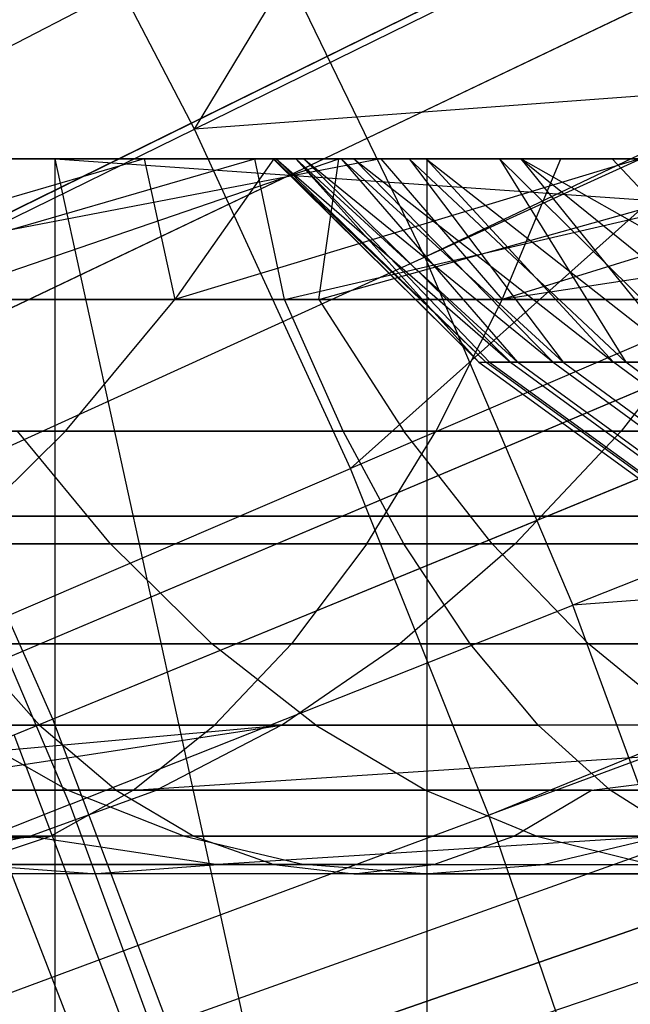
# Model space of a CAD drawing. Extents: x 0.1 to 12.1, y -6 to 6.
# Tile 246 of 256: x 7.863 to 8.034, y 0.663 to 0.939. Entities that reach past the tile are written whole.
import ezdxf

# ---------------------------------------------------------------- set-up
doc = ezdxf.new("R2010")
doc.units = 0
doc.header["$LTSCALE"] = 2.54
doc.layers.get('0').update_dxf_attribs({"linetype": 'CONTINUOUS'})

# ---------------------------------------------------------------- blocks, each defined once
blk = doc.blocks.new('DROPS_COLOR_B-11195_STL')
at = {"color": 0}
for p, q in [((7.91186, 0.90836, 13.35397), (8.00463, 1.06183, 13.28327)), ((7.91186, 0.90836, 13.35397), (8.00463, 1.06183, 13.28327)), ((7.91186, 0.90836, 13.35397), (7.86348, 1.00099, 13.35397)), ((7.91186, 0.90836, 13.35397), (7.86348, 1.00099, 13.35397)), ((8.06255, 0.98459, 13.03183), (7.79433, 0.85271, 13.16251)), ((8.06255, 0.98459, 13.03183), (7.79433, 0.85271, 13.16251)), ((8.04922, 0.97574, 13.28327), (7.91186, 0.90836, 13.35397)), ((8.04922, 0.97574, 13.28327), (7.91186, 0.90836, 13.35397)), ((7.76891, 0.84021, 2.21277), (8.03773, 0.97239, 2.3419)), ((7.76891, 0.84021, 2.21277), (8.03773, 0.97239, 2.3419)), ((7.79553, 0.89806, 13.48847), (7.93009, 0.96769, 13.42236)), ((7.79553, 0.89806, 13.48847), (7.93009, 0.96769, 13.42236)), ((7.97635, 0.87251, 13.42236), (7.93009, 0.96769, 13.42236)), ((7.97635, 0.87251, 13.42236), (7.93009, 0.96769, 13.42236)), ((8.10671, 0.93468, 13.3555), (7.97635, 0.87251, 13.42236)), ((8.10671, 0.93468, 13.3555), (7.97635, 0.87251, 13.42236)), ((8.10778, 0.93235, 13.3555), (7.97635, 0.87251, 13.42236)), ((8.10778, 0.93235, 13.3555), (7.97635, 0.87251, 13.42236)), ((8.07543, 0.9204, 13.28327), (7.91186, 0.90836, 13.35397)), ((8.07543, 0.9204, 13.28327), (7.91186, 0.90836, 13.35397)), ((7.95549, 0.8134, 13.35397), (8.07543, 0.9204, 13.28327)), ((7.95549, 0.8134, 13.35397), (8.07543, 0.9204, 13.28327)), ((7.77345, 0.84047, 13.42089), (7.91186, 0.90836, 13.35397)), ((7.77345, 0.84047, 13.42089), (7.91186, 0.90836, 13.35397)), ((7.95549, 0.8134, 13.35397), (7.91186, 0.90836, 13.35397)), ((7.95549, 0.8134, 13.35397), (7.91186, 0.90836, 13.35397)), ((7.87284, 0.89999, 51.22382), (7.4554, 0.89999, 51.10792)), ((7.87284, 0.89999, 51.22382), (7.4554, 0.89999, 51.10792)), ((7.87284, 0.89999, 62.66298), (7.4554, 0.89999, 62.77889)), ((7.87284, 0.89999, 62.66298), (7.4554, 0.89999, 62.77889)), ((7.977, 0.9, 47.44527), (7.72166, 0.9, 47.57308)), ((7.72166, 0.9, 40.29602), (7.977, 0.9, 40.42383)), ((7.72166, 0.9, 40.29602), (7.977, 0.9, 40.42383)), ((7.977, 0.9, 47.44527), (7.72166, 0.9, 47.57308)), ((7.92872, 0.89999, 57.81878), (7.75323, 0.89999, 57.74453)), ((7.92872, 0.89999, 57.81878), (7.75323, 0.89999, 57.74453)), ((7.964, 0.89999, 56.85649), (7.75867, 0.86071, 56.79462)), ((7.964, 0.89999, 56.85649), (7.75867, 0.86071, 56.79462)), ((7.89771, 0.89999, 54.62386), (7.76243, 0.86071, 54.5347)), ((7.89771, 0.89999, 54.62386), (7.76243, 0.86071, 54.5347)), ((7.79266, 0.86071, 57.71979), (7.92872, 0.89999, 57.81878)), ((7.79266, 0.86071, 57.71979), (7.92872, 0.89999, 57.81878)), ((7.80258, 0.89999, 54.52194), (7.89771, 0.89999, 54.62386)), ((7.80258, 0.89999, 54.52194), (7.89771, 0.89999, 54.62386)), ((7.80526, 0.89999, 56.77587), (7.964, 0.89999, 56.85649)), ((7.80526, 0.89999, 56.77587), (7.964, 0.89999, 56.85649)), ((7.95222, 0.89999, 55.81365), (7.82087, 0.89999, 55.72587)), ((7.95222, 0.89999, 55.81365), (7.82087, 0.89999, 55.72587)), ((7.83728, 0.86071, 55.69034), (7.95222, 0.89999, 55.81365)), ((7.83728, 0.86071, 55.69034), (7.95222, 0.89999, 55.81365)), ((8.25479, 0.89999, 51.35924), (7.87284, 0.89999, 51.22382)), ((8.26442, -0.8889, 51.36304), (7.87284, 0.89999, 51.22382)), ((7.87284, 0.89999, 51.22382), (8.28033, 0.87168, 51.36935)), ((7.87284, 0.89999, 51.22382), (8.28033, 0.87168, 51.36935)), ((8.25479, 0.89999, 51.35924), (7.87284, 0.89999, 51.22382)), ((7.87284, -0.90001, 51.22382), (7.87284, 0.89999, 51.22382)), ((8.26442, -0.8889, 51.36304), (7.87284, 0.89999, 51.22382)), ((7.87284, -0.90001, 51.22382), (7.87284, 0.89999, 51.22382)), ((7.87284, -0.90001, 62.66298), (7.87284, 0.89999, 62.66298)), ((8.28083, 0.89999, 62.51727), (7.87284, 0.89999, 62.66298)), ((7.87284, -0.90001, 62.66298), (7.87284, 0.89999, 62.66298)), ((8.28083, 0.89999, 62.51727), (7.87284, 0.89999, 62.66298)), ((7.89771, 0.89999, 54.62386), (7.93401, 0.89999, 54.66039)), ((7.89771, 0.89999, 54.62386), (7.93401, 0.89999, 54.66039)), ((7.89771, 0.89999, 54.62386), (7.90634, 0.86071, 54.68721)), ((7.89771, 0.89999, 54.62386), (7.90634, 0.86071, 54.68721)), ((8.03656, 0.89999, 54.75724), (7.90634, 0.86071, 54.68721)), ((7.93401, 0.89999, 54.66039), (7.90634, 0.86071, 54.68721)), ((8.03656, 0.89999, 54.75724), (7.90634, 0.86071, 54.68721)), ((7.93401, 0.89999, 54.66039), (7.90634, 0.86071, 54.68721)), ((8.10669, 0.89999, 57.88718), (7.92872, 0.89999, 57.81878)), ((7.93707, 0.86071, 57.78061), (7.92872, 0.89999, 57.81878)), ((8.10669, 0.89999, 57.88718), (7.92872, 0.89999, 57.81878)), ((7.93707, 0.86071, 57.78061), (7.92872, 0.89999, 57.81878)), ((7.93404, 0.89999, 52.55274), (7.93384, 0.89999, 52.43455)), ((7.93384, 0.89999, 52.43455), (7.94017, 0.89999, 52.31702)), ((7.93384, 0.89999, 52.43455), (7.94017, 0.89999, 52.31702)), ((7.93384, 0.89999, 52.43455), (7.99144, 0.8431, 52.47897)), ((7.93384, 0.89999, 52.43455), (7.99144, 0.8431, 52.47897)), ((7.93404, 0.89999, 52.55274), (7.93384, 0.89999, 52.43455)), ((7.93401, 0.89999, 54.66039), (8.03656, 0.89999, 54.75724)), ((7.93401, 0.89999, 54.66039), (8.03656, 0.89999, 54.75724)), ((7.9347, 0.89999, 52.57209), (7.93404, 0.89999, 52.55274)), ((7.93404, 0.89999, 52.55274), (7.99144, 0.8431, 52.47897)), ((7.93404, 0.89999, 52.55274), (7.99144, 0.8431, 52.47897)), ((7.93404, 0.89999, 52.55274), (7.9934, 0.8431, 52.58043)), ((7.93404, 0.89999, 52.55274), (7.9934, 0.8431, 52.58043)), ((7.9347, 0.89999, 52.57209), (7.93404, 0.89999, 52.55274)), ((7.94241, 0.89999, 52.68828), (7.9347, 0.89999, 52.57209)), ((7.9347, 0.89999, 52.57209), (7.9934, 0.8431, 52.58043)), ((7.9347, 0.89999, 52.57209), (7.9934, 0.8431, 52.58043)), ((7.9347, 0.89999, 52.57209), (8.00034, 0.8431, 52.68167)), ((7.9347, 0.89999, 52.57209), (8.00034, 0.8431, 52.68167)), ((7.94241, 0.89999, 52.68828), (7.9347, 0.89999, 52.57209)), ((7.93707, 0.86071, 57.78061), (8.10669, 0.89999, 57.88718)), ((7.93707, 0.86071, 57.78061), (8.10669, 0.89999, 57.88718)), ((7.94017, 0.89999, 52.31702), (7.9529, 0.89999, 52.20028)), ((7.99144, 0.8431, 52.47897), (7.94017, 0.89999, 52.31702)), ((7.94017, 0.89999, 52.31702), (7.9529, 0.89999, 52.20028)), ((7.94017, 0.89999, 52.31702), (8.00231, 0.8431, 52.27791)), ((7.94017, 0.89999, 52.31702), (8.00231, 0.8431, 52.27791)), ((7.94017, 0.89999, 52.31702), (7.99444, 0.8431, 52.3783)), ((7.94017, 0.89999, 52.31702), (7.99444, 0.8431, 52.3783)), ((7.99144, 0.8431, 52.47897), (7.94017, 0.89999, 52.31702)), ((7.95642, 0.89999, 52.80378), (7.94241, 0.89999, 52.68828)), ((7.94241, 0.89999, 52.68828), (8.00034, 0.8431, 52.68167)), ((7.94241, 0.89999, 52.68828), (8.00034, 0.8431, 52.68167)), ((7.94241, 0.89999, 52.68828), (8.01228, 0.8431, 52.78286)), ((7.94241, 0.89999, 52.68828), (8.01228, 0.8431, 52.78286)), ((7.95642, 0.89999, 52.80378), (7.94241, 0.89999, 52.68828)), ((7.94662, 0.86071, 55.76418), (8.08728, 0.89999, 55.89633)), ((7.94662, 0.86071, 55.76418), (8.08728, 0.89999, 55.89633)), ((7.94662, 0.86071, 55.76418), (7.95222, 0.89999, 55.81365)), ((7.94662, 0.86071, 55.76418), (7.95222, 0.89999, 55.81365)), ((8.08728, 0.89999, 55.89633), (7.95222, 0.89999, 55.81365)), ((8.08728, 0.89999, 55.89633), (7.95222, 0.89999, 55.81365)), ((7.9529, 0.89999, 52.20028), (7.97195, 0.89999, 52.08451)), ((7.9529, 0.89999, 52.20028), (7.97195, 0.89999, 52.08451)), ((7.9529, 0.89999, 52.20028), (8.01506, 0.8431, 52.17769)), ((7.9529, 0.89999, 52.20028), (8.01506, 0.8431, 52.17769)), ((7.9529, 0.89999, 52.20028), (8.00231, 0.8431, 52.27791)), ((7.9529, 0.89999, 52.20028), (8.00231, 0.8431, 52.27791)), ((7.97667, 0.89999, 52.91851), (7.95642, 0.89999, 52.80378)), ((7.95642, 0.89999, 52.80378), (8.01228, 0.8431, 52.78286)), ((7.95642, 0.89999, 52.80378), (8.01228, 0.8431, 52.78286)), ((7.95642, 0.89999, 52.80378), (8.02912, 0.8431, 52.88335)), ((7.95642, 0.89999, 52.80378), (8.02912, 0.8431, 52.88335)), ((7.97667, 0.89999, 52.91851), (7.95642, 0.89999, 52.80378)), ((7.964, 0.89999, 56.85649), (8.01436, 0.89999, 56.88055)), ((7.964, 0.89999, 56.85649), (8.01436, 0.89999, 56.88055)), ((7.964, 0.89999, 56.85649), (7.99796, 0.86071, 56.91541)), ((7.964, 0.89999, 56.85649), (7.99796, 0.86071, 56.91541)), ((7.97195, 0.89999, 52.08451), (7.99724, 0.89999, 51.96992)), ((7.97195, 0.89999, 52.08451), (7.99724, 0.89999, 51.96992)), ((7.97195, 0.89999, 52.08451), (8.0326, 0.8431, 52.07818)), ((7.97195, 0.89999, 52.08451), (8.0326, 0.8431, 52.07818)), ((7.97195, 0.89999, 52.08451), (8.01506, 0.8431, 52.17769)), ((7.97195, 0.89999, 52.08451), (8.01506, 0.8431, 52.17769)), ((8.00317, 0.89999, 53.03234), (7.97667, 0.89999, 52.91851)), ((7.97667, 0.89999, 52.91851), (8.02912, 0.8431, 52.88335)), ((7.97667, 0.89999, 52.91851), (8.02912, 0.8431, 52.88335)), ((7.97667, 0.89999, 52.91851), (8.04931, 0.8431, 52.9767)), ((7.97667, 0.89999, 52.91851), (8.04931, 0.8431, 52.9767)), ((8.00317, 0.89999, 53.03234), (7.97667, 0.89999, 52.91851)), ((7.977, -0.9, 47.44527), (7.977, 0.9, 47.44527)), ((8.22256, 0.9, 47.29956), (7.977, 0.9, 47.44527)), ((7.977, -0.9, 47.44527), (7.977, 0.9, 47.44527)), ((7.977, -0.9, 40.42383), (7.977, 0.9, 40.42383)), ((7.977, 0.9, 40.42383), (8.22256, 0.9, 40.56953)), ((7.977, -0.9, 40.42383), (7.977, 0.9, 40.42383)), ((7.977, 0.9, 40.42383), (8.22256, 0.9, 40.56953)), ((8.22256, 0.9, 47.29956), (7.977, 0.9, 47.44527)), ((7.99724, 0.89999, 51.96992), (8.02876, 0.89999, 51.85665)), ((7.99724, 0.89999, 51.96992), (8.02876, 0.89999, 51.85665)), ((7.99724, 0.89999, 51.96992), (8.05506, 0.8431, 51.97897)), ((7.99724, 0.89999, 51.96992), (8.05506, 0.8431, 51.97897)), ((7.99724, 0.89999, 51.96992), (8.0326, 0.8431, 52.07818)), ((7.99724, 0.89999, 51.96992), (8.0326, 0.8431, 52.07818)), ((7.99796, 0.86071, 56.91541), (8.01436, 0.89999, 56.88055)), ((8.25841, 0.89999, 56.98732), (7.99796, 0.86071, 56.91541)), ((8.25841, 0.89999, 56.98732), (7.99796, 0.86071, 56.91541)), ((8.12476, 0.89999, 56.93084), (7.99796, 0.86071, 56.91541)), ((8.12476, 0.89999, 56.93084), (7.99796, 0.86071, 56.91541)), ((7.99796, 0.86071, 56.91541), (8.01436, 0.89999, 56.88055)), ((8.03595, 0.89999, 53.14517), (8.00317, 0.89999, 53.03234)), ((8.03595, 0.89999, 53.14517), (8.00317, 0.89999, 53.03234)), ((8.10406, 0.8431, 53.16547), (8.00317, 0.89999, 53.03234)), ((8.00317, 0.89999, 53.03234), (8.04931, 0.8431, 52.9767)), ((8.00317, 0.89999, 53.03234), (8.04931, 0.8431, 52.9767)), ((8.00317, 0.89999, 53.03234), (8.07371, 0.8431, 53.06904)), ((8.00317, 0.89999, 53.03234), (8.07371, 0.8431, 53.06904)), ((8.10406, 0.8431, 53.16547), (8.00317, 0.89999, 53.03234)), ((8.01436, 0.89999, 56.88055), (8.12476, 0.89999, 56.93084)), ((8.01436, 0.89999, 56.88055), (8.12476, 0.89999, 56.93084)), ((8.02876, 0.89999, 51.85665), (8.03511, 0.89999, 51.83638)), ((8.02876, 0.89999, 51.85665), (8.03511, 0.89999, 51.83638)), ((8.02876, 0.89999, 51.85665), (8.08228, 0.8431, 51.88096)), ((8.02876, 0.89999, 51.85665), (8.08228, 0.8431, 51.88096)), ((8.09609, 0.87374, 13.28327), (7.95549, 0.8134, 13.35397)), ((8.09609, 0.87374, 13.28327), (7.95549, 0.8134, 13.35397)), ((7.97635, 0.87251, 13.42236), (7.83846, 0.80973, 13.48847)), ((7.97635, 0.87251, 13.42236), (7.83846, 0.80973, 13.48847)), ((7.97635, 0.87251, 13.42236), (8.01777, 0.77512, 13.42236)), ((7.97635, 0.87251, 13.42236), (8.01777, 0.77512, 13.42236)), ((7.84018, 0.75231, 13.16251), (8.11549, 0.86866, 13.03183)), ((7.84018, 0.75231, 13.16251), (8.11549, 0.86866, 13.03183)), ((7.75867, 0.86071, 56.79462), (7.99796, 0.86071, 56.91541)), ((7.75867, 0.86071, 56.79462), (7.99796, 0.86071, 56.91541)), ((7.90634, 0.86071, 54.68721), (7.76243, 0.86071, 54.5347)), ((7.90634, 0.86071, 54.68721), (7.76243, 0.86071, 54.5347)), ((7.79266, 0.86071, 57.71979), (7.93707, 0.86071, 57.78061)), ((7.79266, 0.86071, 57.71979), (7.93707, 0.86071, 57.78061)), ((7.94662, 0.86071, 55.76418), (7.83728, 0.86071, 55.69034)), ((7.94662, 0.86071, 55.76418), (7.83728, 0.86071, 55.69034)), ((7.87569, 0.82386, 54.71821), (7.90634, 0.86071, 54.68721)), ((7.87569, 0.82386, 54.71821), (7.90634, 0.86071, 54.68721)), ((7.90634, 0.86071, 54.68721), (8.05981, 0.86071, 54.82912)), ((7.90634, 0.86071, 54.68721), (8.05981, 0.86071, 54.82912)), ((7.93707, 0.86071, 57.78061), (8.08353, 0.86071, 57.83756)), ((7.95344, 0.82386, 57.7402), (7.93707, 0.86071, 57.78061)), ((7.95344, 0.82386, 57.7402), (7.93707, 0.86071, 57.78061)), ((7.93707, 0.86071, 57.78061), (8.08353, 0.86071, 57.83756)), ((8.05884, 0.86071, 55.83459), (7.94662, 0.86071, 55.76418)), ((7.94662, 0.86071, 55.76418), (7.97042, 0.82386, 55.72767)), ((8.05884, 0.86071, 55.83459), (7.94662, 0.86071, 55.76418)), ((7.94662, 0.86071, 55.76418), (7.97042, 0.82386, 55.72767)), ((7.99796, 0.86071, 56.91541), (7.9794, 0.82386, 56.95485)), ((7.99796, 0.86071, 56.91541), (7.9794, 0.82386, 56.95485)), ((7.99796, 0.86071, 56.91541), (8.24394, 0.86071, 57.02302)), ((7.99796, 0.86071, 56.91541), (8.24394, 0.86071, 57.02302)), ((8.05981, 0.86071, 54.82912), (8.03132, 0.82386, 54.86211)), ((8.05981, 0.86071, 54.82912), (8.03132, 0.82386, 54.86211)), ((7.81409, 0.74128, 2.21277), (8.09002, 0.85789, 2.3419)), ((7.81409, 0.74128, 2.21277), (8.09002, 0.85789, 2.3419)), ((7.99144, 0.8431, 52.47897), (8.0667, 0.7885, 52.47935)), ((7.99144, 0.8431, 52.47897), (7.9934, 0.8431, 52.58043)), ((7.99144, 0.8431, 52.47897), (7.99444, 0.8431, 52.3783)), ((7.99144, 0.8431, 52.47897), (8.0667, 0.7885, 52.47935)), ((7.99144, 0.8431, 52.47897), (7.9934, 0.8431, 52.58043)), ((7.99144, 0.8431, 52.47897), (7.99444, 0.8431, 52.3783)), ((8.06858, 0.7885, 52.57715), (7.9934, 0.8431, 52.58043)), ((7.9934, 0.8431, 52.58043), (8.00034, 0.8431, 52.68167)), ((8.06858, 0.7885, 52.57715), (7.9934, 0.8431, 52.58043)), ((7.9934, 0.8431, 52.58043), (8.00034, 0.8431, 52.68167)), ((8.00231, 0.8431, 52.27791), (7.99444, 0.8431, 52.3783)), ((7.99444, 0.8431, 52.3783), (8.06959, 0.7885, 52.38231)), ((7.99444, 0.8431, 52.3783), (8.06959, 0.7885, 52.38231)), ((8.00231, 0.8431, 52.27791), (7.99444, 0.8431, 52.3783)), ((8.00034, 0.8431, 52.68167), (8.07528, 0.7885, 52.67474)), ((8.00034, 0.8431, 52.68167), (8.07528, 0.7885, 52.67474)), ((8.00034, 0.8431, 52.68167), (8.01228, 0.8431, 52.78286)), ((8.00034, 0.8431, 52.68167), (8.01228, 0.8431, 52.78286)), ((8.07718, 0.7885, 52.28553), (8.00231, 0.8431, 52.27791)), ((8.07718, 0.7885, 52.28553), (8.00231, 0.8431, 52.27791)), ((8.01506, 0.8431, 52.17769), (8.00231, 0.8431, 52.27791)), ((8.01506, 0.8431, 52.17769), (8.00231, 0.8431, 52.27791)), ((8.01228, 0.8431, 52.78286), (8.08679, 0.7885, 52.77229)), ((8.01228, 0.8431, 52.78286), (8.08679, 0.7885, 52.77229)), ((8.01228, 0.8431, 52.78286), (8.02912, 0.8431, 52.88335)), ((8.01228, 0.8431, 52.78286), (8.02912, 0.8431, 52.88335)), ((8.01506, 0.8431, 52.17769), (8.08946, 0.7885, 52.18892)), ((8.01506, 0.8431, 52.17769), (8.08946, 0.7885, 52.18892)), ((8.0326, 0.8431, 52.07818), (8.01506, 0.8431, 52.17769)), ((8.0326, 0.8431, 52.07818), (8.01506, 0.8431, 52.17769)), ((8.10302, 0.7885, 52.86917), (8.02912, 0.8431, 52.88335)), ((8.10302, 0.7885, 52.86917), (8.02912, 0.8431, 52.88335)), ((8.02912, 0.8431, 52.88335), (8.04931, 0.8431, 52.9767)), ((8.02912, 0.8431, 52.88335), (8.04931, 0.8431, 52.9767)), ((8.05506, 0.8431, 51.97897), (8.0326, 0.8431, 52.07818)), ((8.10638, 0.7885, 52.09301), (8.0326, 0.8431, 52.07818)), ((8.10638, 0.7885, 52.09301), (8.0326, 0.8431, 52.07818)), ((8.05506, 0.8431, 51.97897), (8.0326, 0.8431, 52.07818)), ((8.15203, 0.82828, 13.3555), (8.01777, 0.77512, 13.42236)), ((8.15203, 0.82828, 13.3555), (8.01777, 0.77512, 13.42236)), ((7.72974, 0.82386, 54.56354), (7.87569, 0.82386, 54.71821)), ((7.72974, 0.82386, 54.56354), (7.87569, 0.82386, 54.71821)), ((7.9794, 0.82386, 56.95485), (7.73798, 0.82386, 56.83299)), ((7.9794, 0.82386, 56.95485), (7.73798, 0.82386, 56.83299)), ((7.81012, 0.82386, 57.67985), (7.95344, 0.82386, 57.7402)), ((7.81012, 0.82386, 57.67985), (7.95344, 0.82386, 57.7402)), ((7.84377, 0.79227, 54.75047), (7.87569, 0.82386, 54.71821)), ((7.84377, 0.79227, 54.75047), (7.87569, 0.82386, 54.71821)), ((7.88834, 0.79227, 55.61747), (7.8623, 0.82386, 55.65464)), ((7.8623, 0.82386, 55.65464), (7.97042, 0.82386, 55.72767)), ((7.88834, 0.79227, 55.61747), (7.8623, 0.82386, 55.65464)), ((7.8623, 0.82386, 55.65464), (7.97042, 0.82386, 55.72767)), ((7.87569, 0.82386, 54.71821), (8.03132, 0.82386, 54.86211)), ((7.87569, 0.82386, 54.71821), (8.03132, 0.82386, 54.86211)), ((8.09877, 0.82386, 57.79673), (7.95344, 0.82386, 57.7402)), ((8.09877, 0.82386, 57.79673), (7.95344, 0.82386, 57.7402)), ((7.97048, 0.79227, 57.69814), (7.95344, 0.82386, 57.7402)), ((7.97048, 0.79227, 57.69814), (7.95344, 0.82386, 57.7402)), ((7.96008, 0.79227, 56.99592), (7.9794, 0.82386, 56.95485)), ((7.96008, 0.79227, 56.99592), (7.9794, 0.82386, 56.95485)), ((7.9952, 0.79227, 55.68964), (7.97042, 0.82386, 55.72767)), ((7.97042, 0.82386, 55.72767), (8.08138, 0.82386, 55.79729)), ((7.9952, 0.79227, 55.68964), (7.97042, 0.82386, 55.72767)), ((7.97042, 0.82386, 55.72767), (8.08138, 0.82386, 55.79729)), ((8.22758, 0.82386, 57.06342), (7.9794, 0.82386, 56.95485)), ((8.22758, 0.82386, 57.06342), (7.9794, 0.82386, 56.95485)), ((8.00166, 0.79227, 54.89646), (8.03132, 0.82386, 54.86211)), ((8.00166, 0.79227, 54.89646), (8.03132, 0.82386, 54.86211)), ((8.03132, 0.82386, 54.86211), (8.19568, 0.82386, 54.99454)), ((8.03132, 0.82386, 54.86211), (8.19568, 0.82386, 54.99454)), ((7.81382, 0.75261, 13.42089), (7.95549, 0.8134, 13.35397)), ((7.81382, 0.75261, 13.42089), (7.95549, 0.8134, 13.35397)), ((7.99426, 0.71636, 13.35397), (7.95549, 0.8134, 13.35397)), ((7.99426, 0.71636, 13.35397), (7.95549, 0.8134, 13.35397)), ((7.8769, 0.71935, 13.48847), (7.83846, 0.80973, 13.48847)), ((7.8769, 0.71935, 13.48847), (7.83846, 0.80973, 13.48847)), ((8.17309, 0.8, 36.46842), (7.7701, 0.8, 36.63535)), ((7.7701, 0.8, 17.23842), (8.17309, 0.8, 17.40534)), ((8.17309, 0.8, 36.46842), (7.7701, 0.8, 36.63535)), ((7.7701, 0.8, 17.23842), (8.17309, 0.8, 17.40534)), ((7.71644, 0.79227, 56.87294), (7.96008, 0.79227, 56.99592)), ((7.71644, 0.79227, 56.87294), (7.96008, 0.79227, 56.99592)), ((7.88834, 0.79227, 55.61747), (7.78398, 0.79227, 55.54176)), ((7.88834, 0.79227, 55.61747), (7.78398, 0.79227, 55.54176)), ((7.82831, 0.79227, 57.63828), (7.97048, 0.79227, 57.69814)), ((7.82831, 0.79227, 57.63828), (7.97048, 0.79227, 57.69814)), ((8.00166, 0.79227, 54.89646), (7.84377, 0.79227, 54.75047)), ((8.00166, 0.79227, 54.89646), (7.84377, 0.79227, 54.75047)), ((7.9952, 0.79227, 55.68964), (7.88834, 0.79227, 55.61747)), ((7.88834, 0.79227, 55.61747), (7.91672, 0.76431, 55.57698)), ((7.9952, 0.79227, 55.68964), (7.88834, 0.79227, 55.61747)), ((7.88834, 0.79227, 55.61747), (7.91672, 0.76431, 55.57698)), ((7.96008, 0.79227, 56.99592), (7.93903, 0.76431, 57.04066)), ((7.96008, 0.79227, 56.99592), (7.93903, 0.76431, 57.04066)), ((7.96008, 0.79227, 56.99592), (8.21054, 0.79227, 57.10549)), ((7.96008, 0.79227, 56.99592), (8.21054, 0.79227, 57.10549)), ((8.00166, 0.79227, 54.89646), (7.96934, 0.76431, 54.93388)), ((8.00166, 0.79227, 54.89646), (7.96934, 0.76431, 54.93388)), ((8.11465, 0.79227, 57.75421), (7.97048, 0.79227, 57.69814)), ((8.11465, 0.79227, 57.75421), (7.97048, 0.79227, 57.69814)), ((7.98904, 0.76431, 57.65231), (7.97048, 0.79227, 57.69814)), ((7.98904, 0.76431, 57.65231), (7.97048, 0.79227, 57.69814)), ((8.10485, 0.79227, 55.75845), (7.9952, 0.79227, 55.68964)), ((7.9952, 0.79227, 55.68964), (8.02219, 0.76431, 55.64821)), ((8.10485, 0.79227, 55.75845), (7.9952, 0.79227, 55.68964)), ((7.9952, 0.79227, 55.68964), (8.02219, 0.76431, 55.64821)), ((8.16839, 0.79227, 55.03081), (8.00166, 0.79227, 54.89646)), ((8.16839, 0.79227, 55.03081), (8.00166, 0.79227, 54.89646)), ((8.16817, 0.78629, 13.3555), (8.01777, 0.77512, 13.42236)), ((8.16817, 0.78629, 13.3555), (8.01777, 0.77512, 13.42236)), ((7.8769, 0.71935, 13.48847), (8.01777, 0.77512, 13.42236)), ((7.8769, 0.71935, 13.48847), (8.01777, 0.77512, 13.42236)), ((7.99426, 0.71636, 13.35397), (8.13595, 0.77428, 13.28327)), ((7.99426, 0.71636, 13.35397), (8.13595, 0.77428, 13.28327)), ((8.05424, 0.67578, 13.42236), (8.01777, 0.77512, 13.42236)), ((8.05424, 0.67578, 13.42236), (8.01777, 0.77512, 13.42236)), ((8.13773, 0.76949, 13.28327), (7.99426, 0.71636, 13.35397)), ((8.13773, 0.76949, 13.28327), (7.99426, 0.71636, 13.35397)), ((7.93903, 0.76431, 57.04066), (7.69297, 0.76431, 56.91646)), ((7.93903, 0.76431, 57.04066), (7.69297, 0.76431, 56.91646)), ((7.809, 0.76431, 54.78562), (7.96934, 0.76431, 54.93388)), ((7.809, 0.76431, 54.78562), (7.96934, 0.76431, 54.93388)), ((7.81371, 0.76431, 55.50225), (7.91672, 0.76431, 55.57698)), ((7.81371, 0.76431, 55.50225), (7.91672, 0.76431, 55.57698)), ((7.84813, 0.76431, 57.59297), (7.86845, 0.74161, 57.54651)), ((7.84813, 0.76431, 57.59297), (7.86845, 0.74161, 57.54651)), ((7.84813, 0.76431, 57.59297), (7.98904, 0.76431, 57.65231)), ((7.84813, 0.76431, 57.59297), (7.98904, 0.76431, 57.65231)), ((7.94582, 0.74161, 55.53546), (7.91672, 0.76431, 55.57698)), ((7.91672, 0.76431, 55.57698), (8.02219, 0.76431, 55.64821)), ((7.94582, 0.74161, 55.53546), (7.91672, 0.76431, 55.57698)), ((7.91672, 0.76431, 55.57698), (8.02219, 0.76431, 55.64821)), ((7.91744, 0.74161, 57.08654), (7.93903, 0.76431, 57.04066)), ((7.91744, 0.74161, 57.08654), (7.93903, 0.76431, 57.04066)), ((7.93619, 0.74161, 54.97226), (7.96934, 0.76431, 54.93388)), ((7.93619, 0.74161, 54.97226), (7.96934, 0.76431, 54.93388)), ((8.19197, 0.76431, 57.15132), (7.93903, 0.76431, 57.04066)), ((8.19197, 0.76431, 57.15132), (7.93903, 0.76431, 57.04066)), ((7.96934, 0.76431, 54.93388), (8.13867, 0.76431, 55.07032)), ((7.96934, 0.76431, 54.93388), (8.13867, 0.76431, 55.07032)), ((8.13195, 0.76431, 57.70789), (7.98904, 0.76431, 57.65231)), ((8.13195, 0.76431, 57.70789), (7.98904, 0.76431, 57.65231)), ((8.00808, 0.74161, 57.60531), (7.98904, 0.76431, 57.65231)), ((8.00808, 0.74161, 57.60531), (7.98904, 0.76431, 57.65231)), ((8.04987, 0.74161, 55.60573), (8.02219, 0.76431, 55.64821)), ((8.02219, 0.76431, 55.64821), (8.13043, 0.76431, 55.71613)), ((8.04987, 0.74161, 55.60573), (8.02219, 0.76431, 55.64821)), ((8.02219, 0.76431, 55.64821), (8.13043, 0.76431, 55.71613)), ((7.84018, 0.75231, 13.16251), (7.88023, 0.64946, 13.16251)), ((7.84018, 0.75231, 13.16251), (7.88023, 0.64946, 13.16251)), ((7.88023, 0.64946, 13.16251), (8.16173, 0.7499, 13.03183)), ((7.88023, 0.64946, 13.16251), (8.16173, 0.7499, 13.03183)), ((7.6689, 0.74161, 56.96108), (7.91744, 0.74161, 57.08654)), ((7.6689, 0.74161, 56.96108), (7.91744, 0.74161, 57.08654)), ((7.86845, 0.74161, 57.54651), (7.7305, 0.74161, 57.48387)), ((7.86845, 0.74161, 57.54651), (7.7305, 0.74161, 57.48387)), ((7.73568, 0.72342, 54.85974), (7.93619, 0.74161, 54.97226)), ((7.73568, 0.72342, 54.85974), (7.93619, 0.74161, 54.97226)), ((7.93619, 0.74161, 54.97226), (7.77334, 0.74161, 54.82167)), ((7.93619, 0.74161, 54.97226), (7.77334, 0.74161, 54.82167)), ((7.81713, 0.72342, 54.93767), (7.93619, 0.74161, 54.97226)), ((7.81713, 0.72342, 54.93767), (7.93619, 0.74161, 54.97226)), ((7.94582, 0.74161, 55.53546), (7.84419, 0.74161, 55.46173)), ((7.84419, 0.74161, 55.46173), (7.87638, 0.72342, 55.41895)), ((7.94582, 0.74161, 55.53546), (7.84419, 0.74161, 55.46173)), ((7.84419, 0.74161, 55.46173), (7.87638, 0.72342, 55.41895)), ((7.86845, 0.74161, 57.54651), (7.8899, 0.72342, 57.49746)), ((7.86845, 0.74161, 57.54651), (7.8899, 0.72342, 57.49746)), ((7.86845, 0.74161, 57.54651), (8.00808, 0.74161, 57.60531)), ((7.86845, 0.74161, 57.54651), (8.00808, 0.74161, 57.60531)), ((7.89465, 0.72342, 57.13499), (7.91744, 0.74161, 57.08654)), ((7.89465, 0.72342, 57.13499), (7.91744, 0.74161, 57.08654)), ((7.89465, 0.72342, 57.13499), (8.17294, 0.74161, 57.19832)), ((7.89465, 0.72342, 57.13499), (8.17294, 0.74161, 57.19832)), ((7.93619, 0.74161, 54.97226), (7.9012, 0.72342, 55.01278)), ((7.93619, 0.74161, 54.97226), (7.9012, 0.72342, 55.01278)), ((8.17294, 0.74161, 57.19832), (7.91744, 0.74161, 57.08654)), ((8.17294, 0.74161, 57.19832), (7.91744, 0.74161, 57.08654)), ((8.10818, 0.74161, 55.11084), (7.93619, 0.74161, 54.97226)), ((8.10818, 0.74161, 55.11084), (7.93619, 0.74161, 54.97226)), ((8.04987, 0.74161, 55.60573), (7.94582, 0.74161, 55.53546)), ((7.94582, 0.74161, 55.53546), (7.97654, 0.72342, 55.49161)), ((8.04987, 0.74161, 55.60573), (7.94582, 0.74161, 55.53546)), ((7.94582, 0.74161, 55.53546), (7.97654, 0.72342, 55.49161)), ((8.14968, 0.74161, 57.66038), (8.00808, 0.74161, 57.60531)), ((8.14968, 0.74161, 57.66038), (8.00808, 0.74161, 57.60531)), ((8.02818, 0.72342, 57.55569), (8.00808, 0.74161, 57.60531)), ((8.02818, 0.72342, 57.55569), (8.00808, 0.74161, 57.60531)), ((8.02296, 0.72342, 57.19325), (8.17294, 0.74161, 57.19832)), ((8.02296, 0.72342, 57.19325), (8.17294, 0.74161, 57.19832)), ((7.85355, 0.63994, 2.21277), (8.13569, 0.7406, 2.3419)), ((7.85355, 0.63994, 2.21277), (8.13569, 0.7406, 2.3419)), ((7.89465, 0.72342, 57.13499), (7.64349, 0.72342, 57.00821)), ((7.89465, 0.72342, 57.13499), (7.64349, 0.72342, 57.00821)), ((7.8899, 0.72342, 57.49746), (7.75329, 0.72342, 57.43543)), ((7.8899, 0.72342, 57.49746), (7.75329, 0.72342, 57.43543)), ((7.77897, 0.72342, 55.34313), (7.87638, 0.72342, 55.41895)), ((7.77897, 0.72342, 55.34313), (7.87638, 0.72342, 55.41895)), ((7.81713, 0.72342, 54.93767), (7.9012, 0.72342, 55.01278)), ((7.81713, 0.72342, 54.93767), (7.9012, 0.72342, 55.01278)), ((7.86572, 0.71049, 55.05386), (7.9012, 0.72342, 55.01278)), ((7.86572, 0.71049, 55.05386), (7.9012, 0.72342, 55.01278)), ((7.87154, 0.71049, 57.18411), (7.89465, 0.72342, 57.13499)), ((7.87154, 0.71049, 57.18411), (7.89465, 0.72342, 57.13499)), ((7.87638, 0.72342, 55.41895), (7.90902, 0.71049, 55.37557)), ((7.87638, 0.72342, 55.41895), (7.97654, 0.72342, 55.49161)), ((7.87638, 0.72342, 55.41895), (7.90902, 0.71049, 55.37557)), ((7.87638, 0.72342, 55.41895), (7.97654, 0.72342, 55.49161)), ((7.8899, 0.72342, 57.49746), (7.91166, 0.71049, 57.44772)), ((7.8899, 0.72342, 57.49746), (7.91166, 0.71049, 57.44772)), ((7.8899, 0.72342, 57.49746), (8.02818, 0.72342, 57.55569)), ((7.8899, 0.72342, 57.49746), (8.02818, 0.72342, 57.55569)), ((8.02296, 0.72342, 57.19325), (7.89465, 0.72342, 57.13499)), ((8.02296, 0.72342, 57.19325), (7.89465, 0.72342, 57.13499)), ((7.9012, 0.72342, 55.01278), (8.07599, 0.72342, 55.15363)), ((7.9012, 0.72342, 55.01278), (8.07599, 0.72342, 55.15363)), ((7.97654, 0.72342, 55.49161), (8.0077, 0.71049, 55.44716)), ((7.97654, 0.72342, 55.49161), (8.07909, 0.72342, 55.56088)), ((7.97654, 0.72342, 55.49161), (8.0077, 0.71049, 55.44716)), ((7.97654, 0.72342, 55.49161), (8.07909, 0.72342, 55.56088)), ((8.00121, 0.71049, 57.24299), (8.02296, 0.72342, 57.19325)), ((8.00121, 0.71049, 57.24299), (8.02296, 0.72342, 57.19325)), ((8.02296, 0.72342, 57.19325), (8.15284, 0.72342, 57.24794)), ((8.02296, 0.72342, 57.19325), (8.15284, 0.72342, 57.24794)), ((8.16841, 0.72342, 57.61022), (8.02818, 0.72342, 57.55569)), ((8.16841, 0.72342, 57.61022), (8.02818, 0.72342, 57.55569)), ((8.04856, 0.71049, 57.50537), (8.02818, 0.72342, 57.55569)), ((8.04856, 0.71049, 57.50537), (8.02818, 0.72342, 57.55569)), ((7.8769, 0.71935, 13.48847), (7.73627, 0.66367, 13.55036)), ((7.8769, 0.71935, 13.48847), (7.73627, 0.66367, 13.55036)), ((7.8769, 0.71935, 13.48847), (7.91075, 0.62715, 13.48847)), ((7.8769, 0.71935, 13.48847), (7.91075, 0.62715, 13.48847)), ((7.84969, 0.66281, 13.42089), (7.99426, 0.71636, 13.35397)), ((7.84969, 0.66281, 13.42089), (7.99426, 0.71636, 13.35397)), ((8.02806, 0.61747, 13.35397), (7.99426, 0.71636, 13.35397)), ((8.02806, 0.61747, 13.35397), (7.99426, 0.71636, 13.35397)), ((7.59126, 0.70261, 57.10505), (7.87154, 0.71049, 57.18411)), ((7.59126, 0.70261, 57.10505), (7.87154, 0.71049, 57.18411)), ((7.61772, 0.71049, 57.05599), (7.87154, 0.71049, 57.18411)), ((7.61772, 0.71049, 57.05599), (7.87154, 0.71049, 57.18411)), ((7.71865, 0.70261, 57.17156), (7.87154, 0.71049, 57.18411)), ((7.71865, 0.70261, 57.17156), (7.87154, 0.71049, 57.18411)), ((7.91166, 0.71049, 57.44772), (7.7764, 0.71049, 57.38631)), ((7.91166, 0.71049, 57.44772), (7.7764, 0.71049, 57.38631)), ((7.86572, 0.71049, 55.05386), (7.78028, 0.71049, 54.97753)), ((7.86572, 0.71049, 55.05386), (7.78028, 0.71049, 54.97753)), ((7.90902, 0.71049, 55.37557), (7.81305, 0.71049, 55.30088)), ((7.90902, 0.71049, 55.37557), (7.81305, 0.71049, 55.30088)), ((7.86572, 0.71049, 55.05386), (7.82928, 0.70261, 55.09605)), ((7.86572, 0.71049, 55.05386), (7.82928, 0.70261, 55.09605)), ((7.84781, 0.70261, 57.23455), (7.87154, 0.71049, 57.18411)), ((7.84781, 0.70261, 57.23455), (7.87154, 0.71049, 57.18411)), ((8.04336, 0.71049, 55.197), (7.86572, 0.71049, 55.05386)), ((7.86572, 0.71049, 55.05386), (7.91834, 0.70261, 55.17032)), ((7.86572, 0.71049, 55.05386), (7.91834, 0.70261, 55.17032)), ((8.04336, 0.71049, 55.197), (7.86572, 0.71049, 55.05386)), ((8.00121, 0.71049, 57.24299), (7.87154, 0.71049, 57.18411)), ((8.00121, 0.71049, 57.24299), (7.87154, 0.71049, 57.18411)), ((8.0077, 0.71049, 55.44716), (7.90902, 0.71049, 55.37557)), ((7.90902, 0.71049, 55.37557), (7.94253, 0.70261, 55.33102)), ((8.0077, 0.71049, 55.44716), (7.90902, 0.71049, 55.37557)), ((7.90902, 0.71049, 55.37557), (7.94253, 0.70261, 55.33102)), ((7.91166, 0.71049, 57.44772), (7.934, 0.70261, 57.39665)), ((7.91166, 0.71049, 57.44772), (7.934, 0.70261, 57.39665)), ((7.91166, 0.71049, 57.44772), (8.04856, 0.71049, 57.50537)), ((7.91166, 0.71049, 57.44772), (8.04856, 0.71049, 57.50537)), ((8.04336, 0.71049, 55.197), (7.91834, 0.70261, 55.17032)), ((8.04336, 0.71049, 55.197), (7.91834, 0.70261, 55.17032)), ((7.97887, 0.70261, 57.29406), (8.00121, 0.71049, 57.24299)), ((7.97887, 0.70261, 57.29406), (8.00121, 0.71049, 57.24299)), ((8.00121, 0.71049, 57.24299), (8.13246, 0.71049, 57.29825)), ((8.00121, 0.71049, 57.24299), (8.13246, 0.71049, 57.29825)), ((8.10873, 0.71049, 55.5154), (8.0077, 0.71049, 55.44716)), ((8.0077, 0.71049, 55.44716), (8.03968, 0.70261, 55.40151)), ((8.10873, 0.71049, 55.5154), (8.0077, 0.71049, 55.44716)), ((8.0077, 0.71049, 55.44716), (8.03968, 0.70261, 55.40151)), ((8.04336, 0.71049, 55.197), (8.00985, 0.70261, 55.24155)), ((8.04336, 0.71049, 55.197), (8.00985, 0.70261, 55.24155)), ((7.934, 0.70261, 57.39665), (7.80013, 0.70261, 57.33587)), ((7.934, 0.70261, 57.39665), (7.80013, 0.70261, 57.33587)), ((7.82928, 0.70261, 55.09605), (7.91834, 0.70261, 55.17032)), ((7.82928, 0.70261, 55.09605), (7.91834, 0.70261, 55.17032)), ((7.97887, 0.70261, 57.29406), (7.84781, 0.70261, 57.23455)), ((7.97887, 0.70261, 57.29406), (7.84781, 0.70261, 57.23455)), ((7.88319, 0.69999, 55.21391), (7.84804, 0.70261, 55.25749)), ((7.84804, 0.70261, 55.25749), (7.94253, 0.70261, 55.33102)), ((7.88319, 0.69999, 55.21391), (7.84804, 0.70261, 55.25749)), ((7.84804, 0.70261, 55.25749), (7.94253, 0.70261, 55.33102)), ((7.88319, 0.69999, 55.21391), (7.91834, 0.70261, 55.17032)), ((7.88319, 0.69999, 55.21391), (7.91834, 0.70261, 55.17032)), ((7.91834, 0.70261, 55.17032), (8.00985, 0.70261, 55.24155)), ((7.91834, 0.70261, 55.17032), (8.00985, 0.70261, 55.24155)), ((7.934, 0.70261, 57.39665), (7.95643, 0.69999, 57.34536)), ((7.934, 0.70261, 57.39665), (7.95643, 0.69999, 57.34536)), ((7.934, 0.70261, 57.39665), (8.06949, 0.70261, 57.45371)), ((7.934, 0.70261, 57.39665), (8.06949, 0.70261, 57.45371)), ((7.97619, 0.69999, 55.28629), (7.94253, 0.70261, 55.33102)), ((7.94253, 0.70261, 55.33102), (8.03968, 0.70261, 55.40151)), ((7.97619, 0.69999, 55.28629), (7.94253, 0.70261, 55.33102)), ((7.94253, 0.70261, 55.33102), (8.03968, 0.70261, 55.40151)), ((7.95643, 0.69999, 57.34536), (7.97887, 0.70261, 57.29406)), ((7.95643, 0.69999, 57.34536), (7.97887, 0.70261, 57.29406)), ((7.97619, 0.69999, 55.28629), (8.00985, 0.70261, 55.24155)), ((7.97619, 0.69999, 55.28629), (8.00985, 0.70261, 55.24155)), ((7.97887, 0.70261, 57.29406), (8.11153, 0.70261, 57.34992)), ((7.97887, 0.70261, 57.29406), (8.11153, 0.70261, 57.34992)), ((8.00985, 0.70261, 55.24155), (8.10394, 0.70261, 55.30981)), ((8.00985, 0.70261, 55.24155), (8.10394, 0.70261, 55.30981)), ((7.88319, 0.69999, 55.21391), (7.79269, 0.69999, 55.13843)), ((7.88319, 0.69999, 55.21391), (7.79269, 0.69999, 55.13843)), ((7.95643, 0.69999, 57.34536), (7.82397, 0.69999, 57.28521)), ((7.95643, 0.69999, 57.34536), (7.82397, 0.69999, 57.28521)), ((7.97619, 0.69999, 55.28629), (7.88319, 0.69999, 55.21391)), ((7.97619, 0.69999, 55.28629), (7.88319, 0.69999, 55.21391)), ((7.95643, 0.69999, 57.34536), (8.09051, 0.69999, 57.40181)), ((7.95643, 0.69999, 57.34536), (8.09051, 0.69999, 57.40181)), ((8.07181, 0.69999, 55.35566), (7.97619, 0.69999, 55.28629)), ((8.07181, 0.69999, 55.35566), (7.97619, 0.69999, 55.28629)), ((8.05424, 0.67578, 13.42236), (7.91075, 0.62715, 13.48847)), ((8.05424, 0.67578, 13.42236), (7.91075, 0.62715, 13.48847))]:
    blk.add_line(p, q, dxfattribs=at)
blk = doc.blocks.new('GROUP_1')
at = {"color": 0}
for p, q in [((8.0472, 6.97319, 11.55487), (7.76805, 6.84013, 11.6713)), ((8.0472, 6.97319, 11.55487), (7.76805, 6.84013, 11.6713)), ((7.7575, 6.8351, 0.32467), (8.03686, 6.96827, 0.44046)), ((7.7575, 6.8351, 0.32467), (8.03686, 6.96827, 0.44046)), ((8.09827, 6.85791, 11.55487), (7.81216, 6.74056, 11.6713)), ((8.09827, 6.85791, 11.55487), (7.81216, 6.74056, 11.6713)), ((7.80134, 6.73613, 0.32467), (8.08768, 6.85357, 0.44046)), ((7.80134, 6.73613, 0.32467), (8.08768, 6.85357, 0.44046)), ((7.81216, 6.74056, 11.6713), (7.76805, 6.84013, 11.6713)), ((7.81216, 6.74056, 11.6713), (7.76805, 6.84013, 11.6713)), ((7.81216, 6.74056, 11.6713), (7.52055, 6.62096, 11.77053)), ((7.81216, 6.74056, 11.6713), (7.52055, 6.62096, 11.77053)), ((7.85066, 6.63871, 11.6713), (7.81216, 6.74056, 11.6713)), ((7.85066, 6.63871, 11.6713), (7.81216, 6.74056, 11.6713)), ((8.14286, 6.73997, 11.55487), (7.85066, 6.63871, 11.6713)), ((8.14286, 6.73997, 11.55487), (7.85066, 6.63871, 11.6713)), ((7.83962, 6.63488, 0.32467), (7.80134, 6.73613, 0.32467)), ((7.83962, 6.63488, 0.32467), (7.80134, 6.73613, 0.32467)), ((7.83962, 6.63488, 0.32467), (8.13204, 6.73622, 0.44046)), ((7.83962, 6.63488, 0.32467), (8.13204, 6.73622, 0.44046))]:
    blk.add_line(p, q, dxfattribs=at)
blk.add_blockref('DROPS_COLOR_B-11195_STL', (-0.06, 5.99731, -1.7), dxfattribs=at)

msp = doc.modelspace()

# ---------------------------------------------------------------- block references
at = {"color": 0}
msp.add_blockref('GROUP_1', (0.06, -5.99731, 1.7), dxfattribs=at)

doc.saveas('drawing.dxf')
